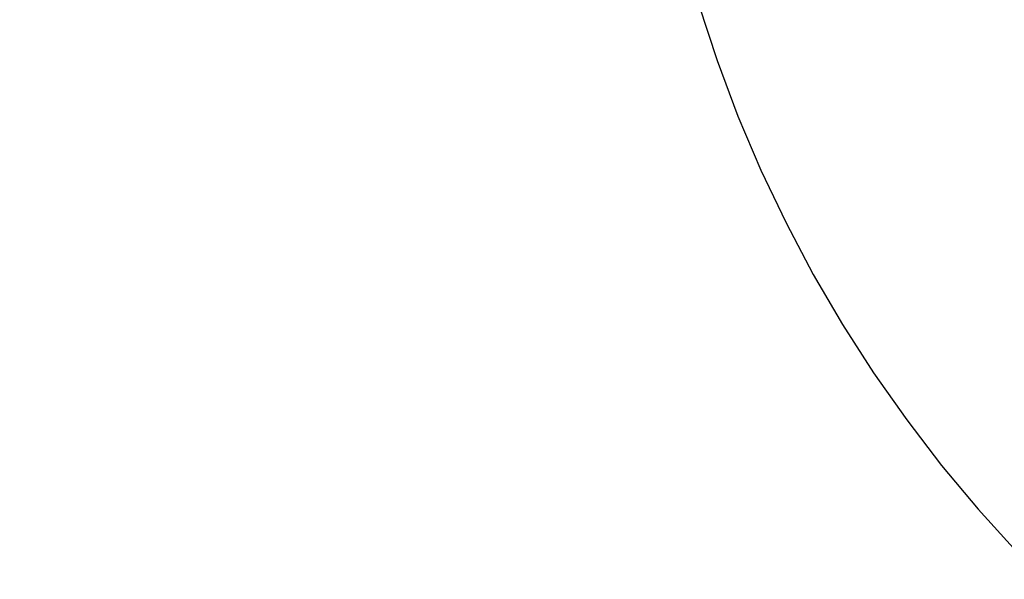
# Model space of a CAD drawing. Header units: millimetres. Extents: x 0 to 594, y 0 to 420.
# Tile 5 of 256: x 89 to 108, y 266 to 277. Entities that reach past the tile are written whole.
import ezdxf

# ---------------------------------------------------------------- set-up
doc = ezdxf.new("R2010")
doc.units = ezdxf.units.MM
doc.header["$LTSCALE"] = 32.67
doc.linetypes.add('PHANTOM', pattern=[0.8, 0.45, -0.05, 0.1, -0.05, 0.1, -0.05])
doc.layers.get('0').update_dxf_attribs({"linetype": 'CONTINUOUS'})
doc.layers.add('CRV', color=7, linetype='CONTINUOUS')
doc.layers.add('DRIV_DIM', color=7, linetype='CONTINUOUS')
doc.styles.get("Standard").update_dxf_attribs({"font": 'txt', "width": 0.8})
doc.dimstyles.new('DIMSTYLE_4', dxfattribs={"dimtxt": 3.8, "dimasz": 1.8, "dimexe": 0.18, "dimexo": 0.0625, "dimgap": 0.09, "dimtad": 1, "dimdec": 3, "dimlfac": 10, "dimdsep": 46, "dimtxsty": 'STANDARD', "dimblk": 'OPEN', "dimblk1": 'OPEN', "dimblk2": 'OPEN', "dimcen": 0.09, "dimadec": 0, "dimazin": 0, "dimtp": 0.5, "dimtm": 0.5, "dimtfac": 1, "dimtdec": 3, "dimtofl": 0, "dimtmove": 0, "dimatfit": 3, "dimldrblk": 'OPEN', "dimfxl": 1, "dimtolj": 1, "dimarcsym": 0})

# ---------------------------------------------------------------- blocks, each defined once
blk = doc.blocks.new('*D15')
at = {"layer": 'DRIV_DIM', "color": 2, "linetype": 'CONTINUOUS'}
for p, q in [((126.436, 285.704), (64.053, 285.704)), ((129.414, 285.444), (190.849, 274.611))]:
    blk.add_line(p, q, dxfattribs=at)
for points in [[(66.695, 283.913), (66.053, 285.704), (65.463, 283.896)], [(189.146, 273.075), (188.88, 274.958), (187.937, 273.306)]]:
    blk.add_lwpolyline(points, dxfattribs=at)
for start, end in [(180, 265), (265, 350)]:
    blk.add_arc((127.936, 285.704), 61.884, start, end, dxfattribs=at)
at = {"layer": 'DRIV_DIM', "color": 2, "linetype": 'CONTINUOUS', "width": 0.766667}
blk.add_text('170%%d', height=3.8, rotation=-14.8781, dxfattribs=at).set_placement((104.864, 221.551))
blk = doc.blocks.new('_OPEN')
at = {"color": 0, "linetype": 'BYBLOCK'}
for p, q in [((0, 0), (-1, 0.342)), ((-1, -0.342), (0, 0)), ((-1, 0), (0, 0))]:
    blk.add_line(p, q, dxfattribs=at)

msp = doc.modelspace()

# ---------------------------------------------------------------- linework, layer by layer
at = {"layer": 'CRV', "color": 8, "linetype": 'PHANTOM'}
for radius, start in [(97.1741, 10), (89.1741, 10), (27.1916, 196.893684)]:
    msp.add_arc((127.93637, 285.7043), radius, start, 350, dxfattribs=at)

# ---------------------------------------------------------------- dimensions: what is measured, and where the dimension line sits
at = {"layer": 'DRIV_DIM', "color": 2, "linetype": 'CONTINUOUS'}
dim = msp.add_angular_dim_2l(base=(122.54287, 224.05624), line1=((126.43637, 285.7043), (64.05282, 285.7043)), line2=((190.84939, 274.61104), (129.41358, 285.44383)), dimstyle='DIMSTYLE_4', dxfattribs=at)
dim.commit()
dim.dimension.update_dxf_attribs({"geometry": '*D15', "text_midpoint": (110.98305, 221.8908), "dimtype": 162})

doc.saveas('drawing.dxf')
